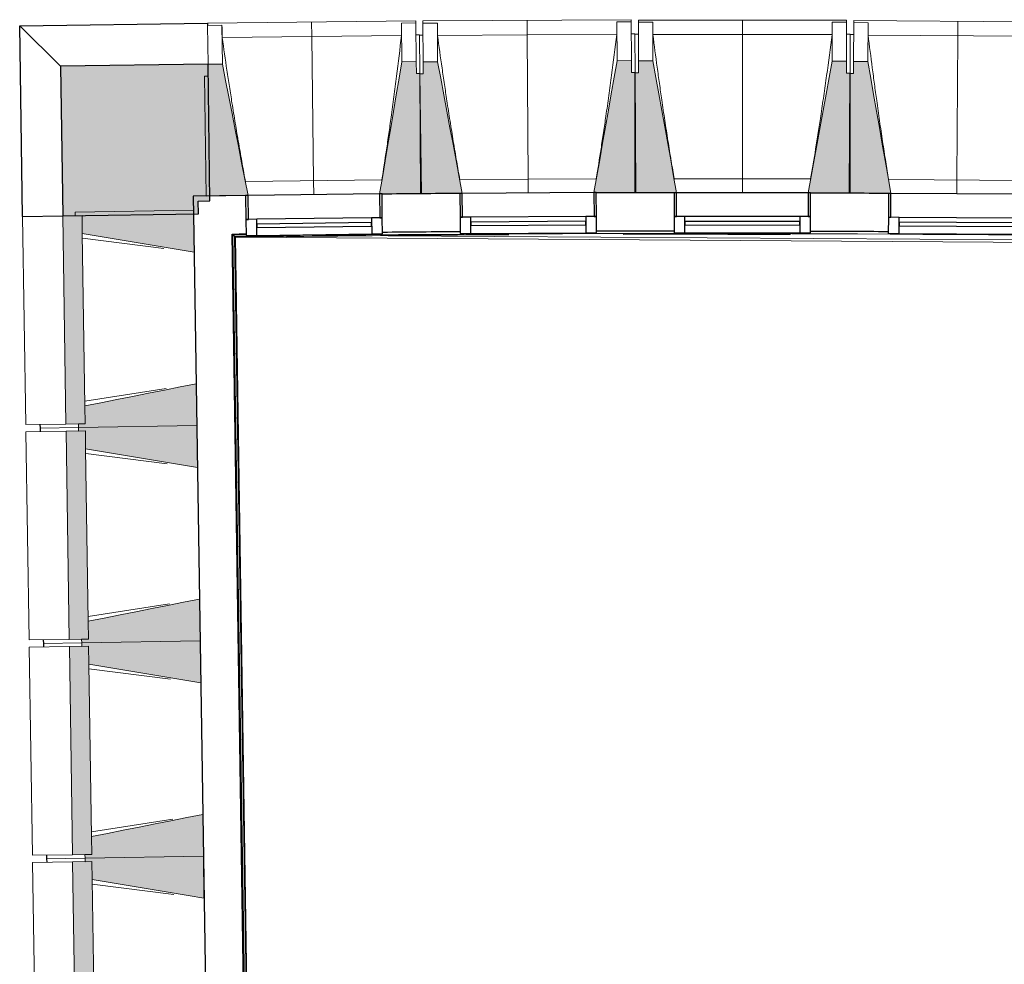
# Model space of a CAD drawing. Header units: millimetres. Extents: x -24070 to 30874, y -36590 to 4541.
# Tile 2 of 33: x -24070 to -19955, y -17323 to -13376. Entities that reach past the tile are written whole.
import ezdxf

# ---------------------------------------------------------------- set-up
doc = ezdxf.new("R2010")
doc.units = ezdxf.units.MM
for name, color, linetype, lineweight in [('A-FLOR-HRAL', 7, 'Continuous', 18), ('A-WALL-PATT', 7, 'Continuous', 25), ('BATIEMENT', 7, 'Continuous', 18), ('BATIMENT', 7, 'Continuous', 25), ('FENETRES', 7, 'Continuous', 25), ('GEN', 7, 'Continuous', 18), ('SOLS', 7, 'Continuous', 25)]:
    doc.layers.add(name, color=color, linetype=linetype, lineweight=lineweight)
doc.layers.add('A-GLAZ', color=7, linetype='Continuous', lineweight=25, true_color=0x5c63b1)

# ---------------------------------------------------------------- blocks, each defined once
blk = doc.blocks.new('XXX_VIDE FENETRE - 550-377501-2021_015_1111_DCE_1_50_N0 FINI_CVC_CTA')
at = {"layer": 'A-GLAZ'}
for p, q in [((240, -120), (-240, -120)), ((-240, -120), (-240, -135)), ((240, -135), (240, -120)), ((-240, -135), (240, -135))]:
    blk.add_line(p, q, dxfattribs=at)
at = {"layer": 'FENETRES'}
for p, q in [((-285, 0), (-285, -100)), ((-275, 0), (-285, 0)), ((275, 0), (-275, 0)), ((-275, -100), (-275, 0)), ((285, 0), (275, 0)), ((275, 0), (275, -100)), ((285, -100), (285, 0)), ((-285, -100), (-275, -100)), ((-240, -100), (-285, -100)), ((-285, -100), (-285, -167.5)), ((-240, -167.5), (-240, -100)), ((240, -100), (-240, -100)), ((240, -100), (240, -167.5)), ((285, -100), (240, -100)), ((275, -100), (285, -100)), ((285, -167.5), (285, -100)), ((-285, -167.5), (-240, -167.5)), ((-240, -167.5), (240, -167.5)), ((240, -167.5), (285, -167.5))]:
    blk.add_line(p, q, dxfattribs=at)
blk = doc.blocks.new('Garde-corps - Garde-corps-505471-2021_015_1111_DCE_1_50_N0 FINI_CVC_CTA')
at = {"layer": 'A-FLOR-HRAL'}
for p, q in [((-23182.7, -14271.4), (-23124, -14270.6)), ((-23086, -20374.6), (-23179.6, -14274.3)), ((-23179.6, -14274.3), (-23123.9, -14274.7)), ((-22974.4, -14275.7), (-17756.7, -14309.4)), ((-23079, -20367.4), (-23172.4, -14281.4)), ((-23077.3, -20365.6), (-23170.6, -14283.1)), ((-23075.7, -20363.9), (-23168.9, -14284.7))]:
    blk.add_line(p, q, dxfattribs=at)
at = {"layer": 'A-FLOR-HRAL', "flags": 128}
for points in [[(-23172.4, -14281.4), (-23176, -14277.8), (-23179.6, -14274.3)], [(-23168.9, -14284.7), (-17678.6, -14320.7), (-14410.7, -14446.4)]]:
    blk.add_lwpolyline(points, dxfattribs=at)
at = {"layer": 'A-FLOR-HRAL'}
for radius, start, end in [(137273, 87.112212, 90.771971), (137269.6, 90.293744, 90.770558), (137283.1, 90.378328, 90.513815), (137283.1, 90.004947, 90.140434), (137269.6, 89.802207, 90.094064), (137283.1, 89.631565, 89.767052)]:
    blk.add_arc((-21322.9, -151541.9), radius, start, end, dxfattribs=at)
for points, knots in [([(-23179.6, -14274.3), (-23179.6, -14274.3), (-23179.6, -14274.3), (-23179.7, -14274.3), (-23179.7, -14274.2), (-23179.8, -14274.2), (-23179.9, -14274.1), (-23179.9, -14274), (-23180, -14273.9), (-23180.1, -14273.8), (-23180.2, -14273.7), (-23180.3, -14273.6), (-23180.5, -14273.5), (-23180.6, -14273.4), (-23180.7, -14273.3), (-23180.8, -14273.2), (-23181, -14273), (-23181.1, -14272.9), (-23181.3, -14272.7), (-23181.6, -14272.4), (-23182.1, -14271.9), (-23182.5, -14271.6), (-23182.7, -14271.4)], [0, 0, 0, 0, 0.071429, 0.107143, 0.142857, 0.178571, 0.214286, 0.25, 0.285714, 0.321429, 0.357143, 0.392857, 0.428571, 0.464286, 0.5, 0.535714, 0.571429, 0.607143, 0.642857, 0.714286, 0.857143, 1, 1, 1, 1]), ([(-23168.9, -14284.7), (-23168.9, -14284.7), (-23169, -14284.7), (-23169, -14284.6), (-23169.1, -14284.5), (-23169.3, -14284.4), (-23169.4, -14284.2), (-23169.6, -14284.1), (-23169.8, -14283.9), (-23170, -14283.7), (-23170.2, -14283.5), (-23170.4, -14283.3), (-23170.5, -14283.2), (-23170.6, -14283.1)], [0.075, 0.075, 0.075, 0.075, 0.15, 0.2125, 0.275, 0.35, 0.425, 0.5, 0.6, 0.7, 0.775, 0.85, 1, 1, 1, 1])]:
    blk.add_open_spline(points, degree=3, knots=knots, dxfattribs=at)
blk = doc.blocks.new('B02_ARC_rvt-1-2021_015_1111_DCE_1_50_N0 FINI_CVC_CTA')
at = {"layer": 'BATIEMENT', "lineweight": 25}
for p, q in [((-23126, -14110.6), (-23345.1, -14113.6)), ((-23345.1, -14113.6), (-23342.6, -14273.6)), ((-23342.6, -14273.6), (-23246.5, -20540)), ((-23089, -20377.7), (-23182.7, -14271.4))]:
    blk.add_line(p, q, dxfattribs=at)
at = {"layer": 'BATIEMENT', "lineweight": 25, "flags": 128}
blk.add_lwpolyline([(-23182.7, -14271.4), (-23153.3, -14271), (-23124, -14270.6)], dxfattribs=at)
at = {"layer": 'BATIEMENT', "lineweight": 25}
for radius, start, end in [(137443.1, 90.378298, 90.514063), (137443.1, 90.004917, 90.140682), (137443.1, 89.631536, 89.767301), (137283.1, 90.378328, 90.513816), (137283.1, 90.004946, 90.140435), (137283.1, 89.631565, 89.767054)]:
    blk.add_arc((-21322.9, -151541.9), radius, start, end, dxfattribs=at)
at = {"layer": 'SOLS'}
for p, q in [((-20740.5, -14100), (-20745.2, -14100)), ((-20676.7, -14260.3), (-20764.8, -14259.9)), ((-20504, -14261.2), (-20666.4, -14260.3))]:
    blk.add_line(p, q, dxfattribs=at)
at = {"layer": 'BATIEMENT', "lineweight": 18}
blk.add_blockref('Garde-corps - Garde-corps-505471-2021_015_1111_DCE_1_50_N0 FINI_CVC_CTA', (0, 0), dxfattribs=at)
at = {"layer": 'FENETRES', "lineweight": 18}
for p, rotation in [((-22841, -14106.5), 0.7260035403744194), ((-21945.4, -14099.5), 0.3529371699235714), ((-21049.7, -14098.5), 359.9798707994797), ((-20154, -14103.2), 359.606804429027)]:
    blk.add_blockref('XXX_VIDE FENETRE - 550-377501-2021_015_1111_DCE_1_50_N0 FINI_CVC_CTA', p, dxfattribs=dict(at, rotation=rotation))
blk = doc.blocks.new('20_MUR PREFA_01 - Type 1-3119337-2021_015_1111_DCE_1_50_N0 FINI_CVC_CTA')
at = {"layer": 'GEN'}
for p, q in [((0, 722.1), (0, 661.4)), ((0, 661.4), (0, 58.5)), ((0, 0.7), (0, 58.5))]:
    blk.add_line(p, q, dxfattribs=at)
blk = doc.blocks.new('Murs 4 - Murs 1-3190715-2021_015_1111_DCE_1_50_N0 FINI_CVC_CTA')
at = {"layer": 'A-WALL-PATT', "true_color": 0x787878}
blk.add_hatch(color=8, dxfattribs=at).paths.add_polyline_path([(-23890.5, -14195.3), (-23323.7, -14186.6), (-23324.5, -14133.6), (-23275.7, -14133), (-23283, -13561.8), (-23900.1, -13569.7), (-23891.4, -14133.6)])
at = {"layer": 'BATIEMENT', "lineweight": 25}
for p, q in [((-23283, -13561.8), (-23900.1, -13569.7)), ((-23900.1, -13569.7), (-23890.5, -14195.3)), ((-23275.7, -14133), (-23283, -13561.8)), ((-23324.5, -14133.6), (-23275.7, -14133)), ((-23323.7, -14186.6), (-23324.5, -14133.6)), ((-23890.5, -14195.3), (-23323.7, -14186.6))]:
    blk.add_line(p, q, dxfattribs=at)
at = {"layer": 'BATIMENT'}
for p, q in [((-24070.4, -13400.6), (-23285.1, -13390.7)), ((-24058.2, -14197.8), (-24070.4, -13400.6)), ((-23900.1, -13569.7), (-24070.4, -13400.6)), ((-23285.1, -13390.7), (-23285, -13399.7)), ((-24058.2, -14197.8), (-23890.5, -14195.3))]:
    blk.add_line(p, q, dxfattribs=at)
blk = doc.blocks.new('B02_DC_STR_rvt-1-2021_015_1111_DCE_1_50_N0 FINI_CVC_CTA')
at = {"layer": 'BATIMENT', "lineweight": 5, "true_color": 0x787878}
for points in [[(-23291, -14112.8), (-23126, -14110.7), (-23126, -14110.1), (-23116.1, -14109.9), (-23223, -13561), (-23283, -13561.8), (-23282.3, -13611.8), (-23297.3, -13612), (-23291.1, -14103.8)], [(-22556, -14103.5), (-22391.1, -14101.4), (-22397.4, -13600.6), (-22412.4, -13600.6), (-22413, -13550.8), (-22473, -13551.5), (-22565.9, -14103), (-22556.1, -14102.8)], [(-22395.4, -14103), (-22230.4, -14102), (-22230.4, -14101.3), (-22220.5, -14101.2), (-22323.8, -13551.6), (-22383.8, -13552), (-22383.8, -13602), (-22398.4, -13602.1), (-22395.8, -14033.1)], [(-21660.4, -14098.5), (-21495.4, -14097.5), (-21498.5, -13596.6), (-21513.5, -13596.6), (-21513.8, -13546.7), (-21573.8, -13547), (-21669.8, -14097.8), (-21660.4, -14097.8)], [(-21334.7, -14099.1), (-21334.7, -14098.4), (-21324.8, -14098.4), (-21424.5, -13548.1), (-21484.5, -13548.1), (-21484.5, -13598.1), (-21499.5, -13598.1), (-21499.7, -14099), (-21334.7, -14099.1)], [(-20599.7, -14099.3), (-20599.5, -13598.4), (-20614.5, -13598.4), (-20614.5, -13548.4), (-20674.5, -13548.4), (-20774.6, -14098.6), (-20764.7, -14098.6), (-20764.7, -14099.3), (-20724.6, -14099.3)], [(-20439, -14102), (-20439, -14101.3), (-20429.2, -14101.3), (-20525.2, -13550.4), (-20585.2, -13550.4), (-20585.6, -13600), (-20600.6, -13599.9), (-20604, -14100.8), (-20439.7, -14101.9)], [(-23877.1, -15065.2), (-23796.5, -15063.9), (-23809.8, -14194), (-23890.5, -14195.3), (-23889.2, -14277.6)], [(-23341.5, -14346.9), (-23344.2, -14171.9), (-23838.8, -14179.5), (-23838.6, -14194.5), (-23809.8, -14194.5), (-23808.7, -14268.5), (-23349, -14345.6)], [(-23825, -15079.4), (-23330.4, -15071.8), (-23333.1, -14896.8), (-23797.6, -14989.5), (-23796.5, -15063.9), (-23825.2, -15064.4), (-23825.1, -15071.8)], [(-23863.3, -15965.1), (-23782.7, -15963.8), (-23796, -15093.9), (-23876.7, -15095.2), (-23867.9, -15667.8)], [(-23327.7, -15246.8), (-23330.4, -15071.8), (-23825, -15079.4), (-23824.8, -15094.4), (-23796, -15094.4), (-23794.9, -15168.4), (-23349, -15243.2)], [(-23811.2, -15979.3), (-23316.6, -15971.7), (-23319.3, -15796.7), (-23783.8, -15889.4), (-23782.7, -15963.8), (-23811.4, -15964.3), (-23811.3, -15971.7)], [(-23849.5, -16865), (-23768.9, -16863.7), (-23782.2, -15993.8), (-23862.9, -15995.1), (-23849.5, -16863.7)], [(-23313.9, -16146.7), (-23316.6, -15971.7), (-23811.2, -15979.3), (-23811, -15994.3), (-23782.2, -15994.3), (-23781.1, -16068.3), (-23316.6, -16146.2)], [(-23797.4, -16879.2), (-23302.8, -16871.6), (-23305.5, -16696.6), (-23770, -16789.3), (-23768.9, -16863.7), (-23797.6, -16864.2), (-23797.5, -16871.6)], [(-23300.1, -17046.6), (-23302.8, -16871.6), (-23797.4, -16879.2), (-23797.2, -16894.2), (-23768.4, -16894.2), (-23767.3, -16968.2), (-23302.8, -17046.1)], [(-23835.7, -17764.9), (-23755.1, -17763.6), (-23768.4, -16893.7), (-23849.1, -16895), (-23835.7, -17763.6)]]:
    blk.add_hatch(color=8, dxfattribs=at).paths.add_polyline_path(points)
at = {"layer": 'BATIEMENT'}
for p, q in [((-23223, -13561), (-23283, -13561.8)), ((-23283, -13561.8), (-23282.3, -13611.8)), ((-22413, -13550.8), (-22473, -13551.5)), ((-22412.4, -13600.8), (-22413, -13550.8)), ((-22323.8, -13551.6), (-22383.8, -13552)), ((-22383.8, -13552), (-22383.4, -13602)), ((-21513.8, -13546.7), (-21573.8, -13547)), ((-21513.5, -13596.7), (-21513.8, -13546.7)), ((-21424.5, -13548.1), (-21484.5, -13548.1)), ((-21484.5, -13548.1), (-21484.5, -13598.1)), ((-20614.5, -13548.4), (-20674.5, -13548.4)), ((-20614.5, -13598.4), (-20614.5, -13548.4)), ((-20585.2, -13550), (-20585.6, -13600)), ((-20525.2, -13550.4), (-20585.2, -13550)), ((-23282.3, -13611.8), (-23297.3, -13612)), ((-23297.3, -13612), (-23291, -14112.8)), ((-22397.4, -13600.6), (-22412.4, -13600.8)), ((-22383.4, -13602), (-22398.4, -13602.1)), ((-22398.4, -13602.1), (-22395.4, -14103)), ((-22391.1, -14101.4), (-22397.4, -13600.6)), ((-21498.5, -13596.6), (-21513.5, -13596.7)), ((-21499.5, -13598.1), (-21499.7, -14099)), ((-21484.5, -13598.1), (-21499.5, -13598.1)), ((-21495.4, -14097.5), (-21498.5, -13596.6)), ((-20599.5, -13598.4), (-20614.5, -13598.4)), ((-20600.6, -13599.9), (-20604, -14100.8)), ((-20585.6, -13600), (-20600.6, -13599.9)), ((-20599.7, -14099.3), (-20599.5, -13598.4)), ((-23291, -14112.8), (-23126, -14110.7)), ((-22556.1, -14103.5), (-22391.1, -14101.4)), ((-22395.4, -14103), (-22230.4, -14102)), ((-21660.4, -14098.5), (-21495.4, -14097.5)), ((-21499.7, -14099), (-21334.7, -14099.1)), ((-20764.8, -14099.3), (-20599.7, -14099.3)), ((-20604, -14100.8), (-20439, -14102)), ((-23809.8, -14194), (-23890.5, -14195.3)), ((-23890.5, -14195.3), (-23877.1, -15065.2)), ((-23344.2, -14171.9), (-23838.8, -14179.5)), ((-23838.8, -14179.5), (-23838.6, -14194.5)), ((-23838.6, -14194.5), (-23809.8, -14194)), ((-23809.8, -14194), (-23808.7, -14268.5)), ((-23808.7, -14268.5), (-23809.8, -14194)), ((-23341.5, -14346.9), (-23344.2, -14171.9)), ((-23797.6, -14988.9), (-23808.7, -14269)), ((-23330.4, -15071.8), (-23333.1, -14896.8)), ((-23797.6, -14989.5), (-23796.5, -15063.9)), ((-23796.5, -15063.9), (-23797.6, -14989.5)), ((-23877.1, -15065.2), (-23796.5, -15063.9)), ((-23796, -15093.9), (-23876.7, -15095.2)), ((-23876.7, -15095.2), (-23863.3, -15965.1)), ((-23796.5, -15063.9), (-23825.2, -15064.4)), ((-23825.2, -15064.4), (-23825, -15079.4)), ((-23825, -15079.4), (-23330.4, -15071.8)), ((-23330.4, -15071.8), (-23825, -15079.4)), ((-23825, -15079.4), (-23824.8, -15094.4)), ((-23824.8, -15094.4), (-23796, -15093.9)), ((-23796, -15093.9), (-23794.9, -15168.4)), ((-23794.9, -15168.4), (-23796, -15093.9)), ((-23327.7, -15246.8), (-23330.4, -15071.8)), ((-23783.8, -15888.8), (-23794.9, -15168.9)), ((-23316.6, -15971.7), (-23319.3, -15796.7)), ((-23783.8, -15889.4), (-23782.7, -15963.8)), ((-23782.7, -15963.8), (-23783.8, -15889.4)), ((-23863.3, -15965.1), (-23782.7, -15963.8)), ((-23782.7, -15963.8), (-23811.4, -15964.3)), ((-23811.4, -15964.3), (-23811.2, -15979.3)), ((-23782.2, -15993.8), (-23862.9, -15995.1)), ((-23862.9, -15995.1), (-23849.5, -16865)), ((-23811.2, -15979.3), (-23316.6, -15971.7)), ((-23316.6, -15971.7), (-23811.2, -15979.3)), ((-23811.2, -15979.3), (-23811, -15994.3)), ((-23811, -15994.3), (-23782.2, -15993.8)), ((-23782.2, -15993.8), (-23781.1, -16068.3)), ((-23781.1, -16068.3), (-23782.2, -15993.8)), ((-23313.9, -16146.7), (-23316.6, -15971.7)), ((-23770, -16788.7), (-23781.1, -16068.8)), ((-23302.8, -16871.6), (-23305.5, -16696.6)), ((-23770, -16789.3), (-23768.9, -16863.7)), ((-23768.9, -16863.7), (-23770, -16789.3)), ((-23849.5, -16865), (-23768.9, -16863.7)), ((-23768.9, -16863.7), (-23797.6, -16864.2)), ((-23797.6, -16864.2), (-23797.4, -16879.2)), ((-23797.4, -16879.2), (-23302.8, -16871.6)), ((-23302.8, -16871.6), (-23797.4, -16879.2)), ((-23300.1, -17046.6), (-23302.8, -16871.6)), ((-23768.4, -16893.7), (-23849.1, -16895)), ((-23849.1, -16895), (-23835.7, -17764.9)), ((-23797.4, -16879.2), (-23797.2, -16894.2)), ((-23797.2, -16894.2), (-23768.4, -16893.7)), ((-23768.4, -16893.7), (-23767.3, -16968.2)), ((-23767.3, -16968.2), (-23768.4, -16893.7)), ((-23756.2, -17688.6), (-23767.3, -16968.7))]:
    blk.add_line(p, q, dxfattribs=at)
at = {"layer": 'BATIEMENT', "flags": 128}
for points in [[(-23116.1, -14109.9), (-23129.4, -14041.9), (-23142.7, -13973.2), (-23156.1, -13904.5), (-23169.5, -13835.8), (-23182.9, -13767.1), (-23196.2, -13698.4), (-23209.6, -13629.7), (-23223, -13561)], [(-22473, -13551.5), (-22484.7, -13620.5), (-22496.3, -13689.6), (-22507.9, -13758.6), (-22519.5, -13827.6), (-22531.2, -13896.6), (-22542.8, -13965.6), (-22554.4, -14034.6), (-22565.9, -14103)], [(-22220.5, -14101.2), (-22233.3, -14033.1), (-22246.2, -13964.4), (-22259.1, -13895.6), (-22272.1, -13826.8), (-22285, -13758), (-22297.9, -13689.2), (-22310.8, -13620.4), (-22323.8, -13551.6)], [(-21573.8, -13547), (-21585.8, -13616), (-21597.9, -13684.9), (-21610, -13753.8), (-21622.1, -13822.8), (-21634.1, -13891.7), (-21646.2, -13960.7), (-21658.3, -14029.6), (-21670.3, -14097.9)], [(-21324.8, -14098.4), (-21337.2, -14030.2), (-21349.6, -13961.3), (-21362.1, -13892.5), (-21374.6, -13823.6), (-21387.1, -13754.7), (-21399.5, -13685.9), (-21412, -13617), (-21424.5, -13548.1)], [(-20674.5, -13548.4), (-20687, -13617.2), (-20699.5, -13686.1), (-20712.1, -13755), (-20724.6, -13823.8), (-20737.1, -13892.7), (-20749.6, -13961.5), (-20762.2, -14030.4), (-20774.6, -14098.6)], [(-20429.1, -14101.3), (-20441.1, -14033.1), (-20453.1, -13964.1), (-20465.1, -13895.2), (-20477.1, -13826.2), (-20489.2, -13757.3), (-20501.2, -13688.3), (-20513.2, -13619.4), (-20525.2, -13550.4)], [(-23808.7, -14268.5), (-23741.9, -14279.7), (-23675.2, -14290.9), (-23608.5, -14302.1), (-23541.7, -14313.3), (-23475, -14324.5), (-23408.3, -14335.7), (-23341.5, -14346.9)], [(-23333.1, -14896.8), (-23399.4, -14910), (-23465.8, -14923.3), (-23532.2, -14936.5), (-23598.5, -14949.8), (-23664.9, -14963), (-23731.3, -14976.2), (-23797.6, -14989.5)], [(-23794.9, -15168.4), (-23728.1, -15179.6), (-23661.4, -15190.8), (-23594.7, -15202), (-23527.9, -15213.2), (-23461.2, -15224.4), (-23394.5, -15235.6), (-23327.7, -15246.8)], [(-23319.3, -15796.7), (-23385.6, -15809.9), (-23452, -15823.2), (-23518.4, -15836.4), (-23584.7, -15849.7), (-23651.1, -15862.9), (-23717.5, -15876.1), (-23783.8, -15889.4)], [(-23781.1, -16068.3), (-23714.3, -16079.5), (-23647.6, -16090.7), (-23580.9, -16101.9), (-23514.1, -16113.1), (-23447.4, -16124.3), (-23380.7, -16135.5), (-23313.9, -16146.7)], [(-23305.5, -16696.6), (-23371.8, -16709.8), (-23438.2, -16723.1), (-23504.6, -16736.3), (-23570.9, -16749.6), (-23637.3, -16762.8), (-23703.7, -16776), (-23770, -16789.3)], [(-23767.3, -16968.2), (-23700.5, -16979.4), (-23633.8, -16990.6), (-23567.1, -17001.8), (-23500.3, -17013), (-23433.6, -17024.2), (-23366.8, -17035.4), (-23300.1, -17046.6)]]:
    blk.add_lwpolyline(points, dxfattribs=at)
at = {"layer": 'BATIMENT', "lineweight": 18}
for p, q in [((-22415.2, -13379.6), (-23285.1, -13390.7)), ((-23285, -13399.7), (-23225, -13398.9)), ((-23283, -13561.8), (-23285, -13399.7)), ((-23223, -13561), (-23225, -13398.9)), ((-23225, -13398.9), (-23225, -13399.2)), ((-22475.1, -13389.4), (-22415.1, -13388.7)), ((-22475.1, -13389.4), (-22473, -13551.5)), ((-22475.1, -13389.7), (-22475.1, -13389.4)), ((-22415.2, -13379.6), (-22415.1, -13388.7)), ((-22415.1, -13388.7), (-22413, -13550.8)), ((-21514.8, -13375.5), (-22384.8, -13380.9)), ((-22384.8, -13389.9), (-22384.8, -13380.9)), ((-22384.8, -13389.9), (-22324.8, -13389.6)), ((-22383.8, -13552), (-22384.8, -13389.9)), ((-22323.8, -13551.6), (-22324.8, -13389.6)), ((-22324.8, -13389.6), (-22324.7, -13389.8)), ((-21574.8, -13384.9), (-21514.8, -13384.6)), ((-21574.8, -13384.9), (-21573.8, -13547)), ((-21574.8, -13385.2), (-21574.8, -13384.9)), ((-21514.8, -13375.5), (-21514.8, -13384.6)), ((-21514.8, -13384.6), (-21513.8, -13546.7)), ((-21484.5, -13548.1), (-21484.4, -13386)), ((-21484.4, -13386), (-21484.4, -13377)), ((-20614.4, -13377.3), (-21484.4, -13377)), ((-21484.4, -13386), (-21424.4, -13386)), ((-21424.5, -13548.1), (-21424.4, -13386)), ((-21424.4, -13386), (-21424.4, -13386.3)), ((-20674.4, -13386.3), (-20674.5, -13548.4)), ((-20674.5, -13386.5), (-20674.4, -13386.3)), ((-20674.4, -13386.3), (-20614.4, -13386.3)), ((-20614.4, -13386.3), (-20614.5, -13548.4)), ((-20614.4, -13377.3), (-20614.4, -13386.3)), ((-20585.2, -13550), (-20584.1, -13387.9)), ((-20584.1, -13387.9), (-20584.1, -13378.9)), ((-19714.1, -13384.9), (-20584.1, -13378.9)), ((-20584.1, -13387.9), (-20524.1, -13388.4)), ((-20525.2, -13550.4), (-20524.1, -13388.4)), ((-20524.1, -13388.4), (-20524.1, -13388.6)), ((-22474.7, -13441), (-23224.1, -13450.5)), ((-22399.5, -13438.5), (-22414.5, -13438.7)), ((-22399.5, -13438.5), (-22397.4, -13600.6)), ((-22384.4, -13439.9), (-22399.4, -13440)), ((-21574.7, -13436.5), (-22324.2, -13441.1)), ((-21499.5, -13434.5), (-21514.5, -13434.6)), ((-21499.5, -13434.5), (-21498.5, -13596.6)), ((-21484.5, -13436), (-21499.5, -13436)), ((-20674.7, -13437.9), (-21424.2, -13437.6)), ((-20599.5, -13436.3), (-20614.5, -13436.3)), ((-20599.5, -13436.3), (-20599.5, -13598.4)), ((-20584.5, -13437.9), (-20599.5, -13437.8)), ((-19774.7, -13445.1), (-20524.2, -13439.9)), ((-23127, -14052.3), (-22556.5, -14045)), ((-22231, -14043.5), (-21660.5, -14040)), ((-21334.9, -14040.6), (-20764.4, -14040.8)), ((-20438.9, -14043.5), (-19868.4, -14047.4)), ((-24058.2, -14197.8), (-23890.5, -14195.3)), ((-24058.2, -14197.8), (-24044.8, -15067.7)), ((-23467.4, -14331), (-23808.4, -14287.9)), ((-23797.9, -14970), (-23458.4, -14916.5)), ((-23877.1, -15065.2), (-24044.8, -15067.7)), ((-24044.4, -15097.7), (-23876.7, -15095.2)), ((-24044.4, -15097.7), (-24031, -15967.6)), ((-23985.3, -15081.8), (-23985.6, -15066.8)), ((-23825, -15079.4), (-23985.3, -15081.8)), ((-23985.3, -15081.8), (-23825, -15079.4)), ((-23985.1, -15096.8), (-23985.3, -15081.8)), ((-23453.6, -15230.9), (-23794.6, -15187.8)), ((-23784.1, -15869.9), (-23444.6, -15816.4)), ((-23863.3, -15965.1), (-24031, -15967.6)), ((-23971.5, -15981.7), (-23971.8, -15966.7)), ((-24030.6, -15997.6), (-23862.9, -15995.1)), ((-24030.6, -15997.6), (-24017.2, -16867.5)), ((-23811.2, -15979.3), (-23971.5, -15981.7)), ((-23971.5, -15981.7), (-23811.2, -15979.3)), ((-23971.3, -15996.7), (-23971.5, -15981.7)), ((-23439.8, -16130.8), (-23780.8, -16087.7)), ((-23770.3, -16769.8), (-23430.8, -16716.3)), ((-23849.5, -16865), (-24017.2, -16867.5)), ((-23957.7, -16881.6), (-23957.9, -16866.6)), ((-24016.8, -16897.5), (-23849.1, -16895)), ((-24016.8, -16897.5), (-24003.4, -17767.4)), ((-23797.4, -16879.2), (-23957.7, -16881.6)), ((-23957.7, -16881.6), (-23797.4, -16879.2)), ((-23957.5, -16896.6), (-23957.7, -16881.6)), ((-23426, -17030.7), (-23767, -16987.6))]:
    blk.add_line(p, q, dxfattribs=at)
at = {"layer": 'BATIMENT', "lineweight": 18, "flags": 128}
for points in [[(-23225, -13399.2), (-23224.8, -13409.5), (-23224.6, -13419.7), (-23224.5, -13430), (-23224.3, -13440.3), (-23224.1, -13450.5)], [(-22474.7, -13441), (-22474.8, -13430.8), (-22474.8, -13420.5), (-22474.9, -13410.2), (-22475, -13400), (-22475.1, -13389.7)], [(-22324.7, -13389.8), (-22324.6, -13400.1), (-22324.5, -13410.3), (-22324.4, -13420.6), (-22324.3, -13430.9), (-22324.2, -13441.1)], [(-21574.7, -13436.5), (-21574.7, -13426.2), (-21574.7, -13416), (-21574.8, -13405.7), (-21574.8, -13395.5), (-21574.8, -13385.2)], [(-21424.4, -13386.3), (-21424.4, -13396.5), (-21424.3, -13406.8), (-21424.3, -13417.1), (-21424.3, -13427.3), (-21424.2, -13437.6)], [(-20674.7, -13437.9), (-20674.7, -13427.6), (-20674.6, -13417.3), (-20674.6, -13407.1), (-20674.5, -13396.8), (-20674.5, -13386.5)], [(-20524.1, -13388.6), (-20524.1, -13398.9), (-20524.2, -13409.1), (-20524.2, -13419.4), (-20524.2, -13429.7), (-20524.2, -13439.9)]]:
    blk.add_lwpolyline(points, dxfattribs=at)
at = {"layer": 'BATIMENT', "lineweight": 18}
for points, knots in [([(-23224.1, -13450.5), (-23217.7, -13496), (-23207.7, -13564.2), (-23193.8, -13655.1), (-23182.3, -13728.9), (-23169.4, -13808.4), (-23155.1, -13893.5), (-23140.9, -13974.8), (-23131.4, -14027.7), (-23126.9, -14052.3)], [0, 0, 0, 0, 0.2222222, 0.3333333, 0.4444444, 0.5833333, 0.7222222, 0.8611111, 0.9816328, 0.9816328, 0.9816328, 0.9816328]), ([(-22556.7, -14045.1), (-22550.1, -14003.3), (-22540.2, -13938.8), (-22527.5, -13851.4), (-22517.2, -13777.4), (-22506.4, -13697.6), (-22491.7, -13583.6), (-22481.3, -13498.1), (-22474.7, -13441)], [0.0183438, 0.0183438, 0.0183438, 0.0183438, 0.2222222, 0.3333333, 0.4444444, 0.5833333, 0.7222222, 1, 1, 1, 1]), ([(-22324.2, -13441.1), (-22318, -13486.7), (-22308.5, -13554.9), (-22295.2, -13645.9), (-22284.2, -13719.8), (-22271.8, -13799.3), (-22258.1, -13884.5), (-22244.4, -13966), (-22235.2, -14018.9), (-22230.9, -14043.5)], [0, 0, 0, 0, 0.2222222, 0.3333333, 0.4444444, 0.5833333, 0.7222222, 0.8611111, 0.9816328, 0.9816328, 0.9816328, 0.9816328]), ([(-21660.6, -14040), (-21653.8, -13998.3), (-21643.5, -13933.9), (-21630.2, -13846.5), (-21619.4, -13772.6), (-21608.1, -13692.9), (-21592.6, -13579), (-21581.7, -13493.5), (-21574.7, -13436.5)], [0.0183438, 0.0183438, 0.0183438, 0.0183438, 0.2222222, 0.3333333, 0.4444444, 0.5833333, 0.7222222, 1, 1, 1, 1]), ([(-21424.2, -13437.6), (-21418.3, -13483.2), (-21409.3, -13551.5), (-21396.6, -13642.5), (-21386, -13716.5), (-21374.2, -13796.1), (-21361, -13881.4), (-21347.9, -13962.9), (-21339, -14016), (-21334.8, -14040.6)], [0, 0, 0, 0, 0.2222222, 0.3333333, 0.4444444, 0.5833333, 0.7222222, 0.8611111, 0.9816328, 0.9816328, 0.9816328, 0.9816328]), ([(-20764.5, -14040.8), (-20757.4, -13999.1), (-20746.7, -13934.8), (-20732.9, -13847.5), (-20721.6, -13773.6), (-20709.8, -13694), (-20693.6, -13580.2), (-20682.1, -13494.8), (-20674.7, -13437.9)], [0.0183438, 0.0183438, 0.0183438, 0.0183438, 0.2222222, 0.3333333, 0.4444444, 0.5833333, 0.7222222, 1, 1, 1, 1]), ([(-20524.2, -13439.9), (-20518.7, -13485.6), (-20510, -13553.9), (-20498, -13645), (-20487.8, -13719.1), (-20476.5, -13798.8), (-20463.9, -13884.1), (-20451.3, -13965.7), (-20442.8, -14018.8), (-20438.8, -14043.5)], [0, 0, 0, 0, 0.2222222, 0.3333333, 0.4444444, 0.5833333, 0.7222222, 0.8611111, 0.9816328, 0.9816328, 0.9816328, 0.9816328])]:
    blk.add_open_spline(points, degree=3, knots=knots, dxfattribs=at)
at = {"layer": 'SOLS'}
for p, q in [((-23985.6, -15066.8), (-23985.3, -15081.8)), ((-23985.3, -15081.8), (-23985.1, -15096.8)), ((-23971.8, -15966.7), (-23971.5, -15981.7)), ((-23971.5, -15981.7), (-23971.3, -15996.7)), ((-23957.9, -16866.6), (-23957.7, -16881.6)), ((-23957.7, -16881.6), (-23957.5, -16896.6))]:
    blk.add_line(p, q, dxfattribs=at)
at = {"layer": 'BATIMENT', "color": 5, "lineweight": 25, "true_color": 0x0000ff}
blk.add_blockref('Murs 4 - Murs 1-3190715-2021_015_1111_DCE_1_50_N0 FINI_CVC_CTA', (0, 0), dxfattribs=at)
for p, rotation in [((-22841, -14107.1), 0.7260035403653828), ((-21945.4, -14100.2), 0.3529371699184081), ((-21049.7, -14099.2), 359.9798707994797), ((-20154, -14103.9), 359.606804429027)]:
    blk.add_blockref('20_MUR PREFA_01 - Type 1-3119337-2021_015_1111_DCE_1_50_N0 FINI_CVC_CTA', p, dxfattribs=dict(at, rotation=rotation))

msp = doc.modelspace()

# ---------------------------------------------------------------- block references
at = {"lineweight": 5}
for name in ['B02_DC_STR_rvt-1-2021_015_1111_DCE_1_50_N0 FINI_CVC_CTA', 'B02_ARC_rvt-1-2021_015_1111_DCE_1_50_N0 FINI_CVC_CTA']:
    msp.add_blockref(name, (0, 0), dxfattribs=at)

doc.saveas('drawing.dxf')
